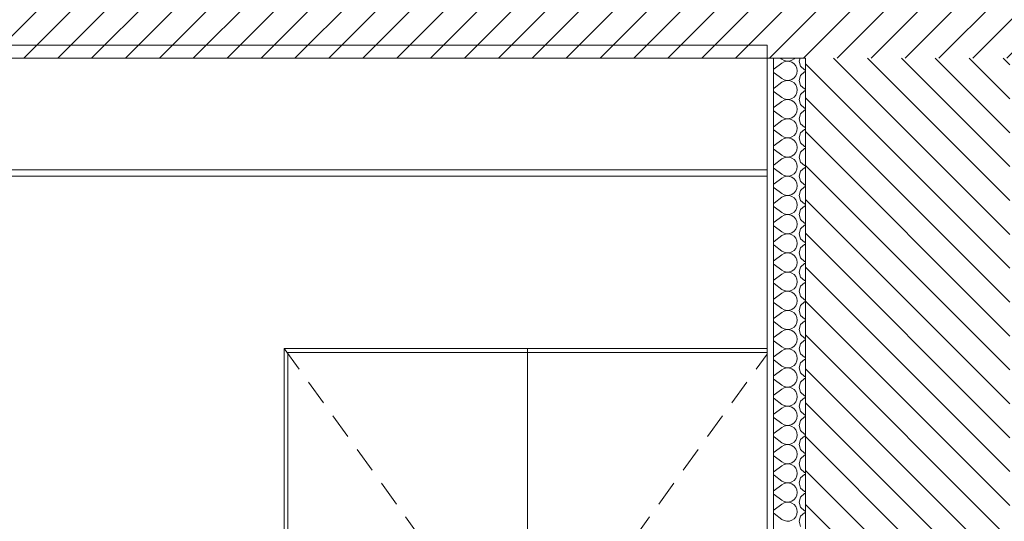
# Model space of a CAD drawing. Header units: millimetres. Extents: x 17009 to 157603, y -19950 to 21829.
# Tile 137 of 208: x 67239 to 70320, y 1950 to 3520. Entities that reach past the tile are written whole.
import ezdxf

# ---------------------------------------------------------------- set-up
doc = ezdxf.new("R2010")
doc.units = ezdxf.units.MM
doc.header["$MEASUREMENT"] = 0
for name, color, linetype in [('01-STR_Dalles.ARCHI', 7, 'Continuous'), ('01-STR_Murs.ARCHI', 7, 'Continuous'), ('04-SOE_Faux Plafond.ARCHI', 7, 'Continuous'), ('Portes Archicad', 7, 'Continuous')]:
    doc.layers.add(name, color=color, linetype=linetype)

# ---------------------------------------------------------------- blocks, each defined once
blk = doc.blocks.new('Élément de coupe_4_1')
at = {"layer": '01-STR_Murs.ARCHI', "linetype": 'Continuous', "lineweight": 0, "true_color": 0x000000}
h = blk.add_hatch(dxfattribs=at)
h.set_pattern_fill('Hachure_simple_0001', color=18, style=0, pattern_type=2)
h.set_pattern_definition([(315, (0, 0), (53.03301, 53.03301), [])])
h.paths.add_polyline_path([(70337.8, 3400), (69697.9, 3400), (69697.9, 0), (69878, 0), (69878, -390), (70187.7, -390), (70187.7, 0), (70337.8, 0)])
at = {"layer": '01-STR_Murs.ARCHI', "color": 7, "linetype": 'Continuous', "lineweight": 5}
blk.add_line((69697.9, 3400), (69697.9, 370), dxfattribs=at)
blk = doc.blocks.new('Élément de coupe_14_1')
at = {"layer": '01-STR_Dalles.ARCHI', "linetype": 'Continuous', "lineweight": 0, "true_color": 0x000000}
h = blk.add_hatch(dxfattribs=at)
h.set_pattern_fill('Hachure_simple_0001', color=18, style=0, pattern_type=2)
h.set_pattern_definition([(45, (0, 0), (-53.03301, 53.03301), [])])
h.paths.add_polyline_path([(30432.5, 3400), (75678.5, 3400), (75678.5, 3440), (77105.1, 3440), (77105.1, 3400), (77255.2, 3400), (77255.2, 3600), (30432.5, 3600)])
at = {"layer": '01-STR_Dalles.ARCHI', "color": 7, "linetype": 'Continuous', "lineweight": 5}
blk.add_line((69577.9, 3400), (62240, 3400), dxfattribs=at)
at = {"layer": '01-STR_Dalles.ARCHI', "color": 7, "linetype": 'Continuous', "lineweight": 5, "flags": 128}
blk.add_lwpolyline([(69697.9, 3400), (69597.9, 3400), (69577.9, 3400)], dxfattribs=at)
blk = doc.blocks.new('*X109')
at = {"layer": '01-STR_Murs.ARCHI', "color": 7, "linetype": 'Continuous', "lineweight": 5}
for p, q in [((69618.7, 3400), (69624, 3396)), ((69624, 3396), (69631.2, 3392)), ((69631.2, 3392), (69639.3, 3390.1)), ((69639.3, 3389.9), (69631.2, 3388)), ((69639.3, 3390.1), (69647.6, 3390.5)), ((69647.6, 3389.5), (69639.3, 3389.9)), ((69647.6, 3390.5), (69655.4, 3393.2)), ((69655.4, 3386.8), (69647.6, 3389.5)), ((69655.4, 3393.2), (69662.2, 3397.9)), ((69662.2, 3397.9), (69664, 3400)), ((69680.8, 3400), (69678, 3390)), ((69678, 3390), (69682.5, 3374.2)), ((69597.9, 3365.2), (69600, 3366)), ((69600, 3366), (69624, 3384)), ((69631.2, 3388), (69624, 3384)), ((69662.2, 3382.1), (69655.4, 3386.8)), ((69667.5, 3375.8), (69662.2, 3382.1)), ((69670.9, 3368.2), (69667.5, 3375.8)), ((69672, 3360), (69670.9, 3368.2)), ((69670.9, 3351.8), (69672, 3360)), ((69682.5, 3374.2), (69694.6, 3363.2)), ((69694.6, 3363.2), (69697.9, 3362.5)), ((69600, 3354), (69597.9, 3354.8)), ((69600, 3354), (69624, 3336)), ((69624, 3336), (69631.2, 3332)), ((69631.2, 3328), (69624, 3324)), ((69631.2, 3332), (69639.3, 3330.1)), ((69639.3, 3329.9), (69631.2, 3328)), ((69639.3, 3330.1), (69647.6, 3330.5)), ((69647.6, 3329.5), (69639.3, 3329.9)), ((69647.6, 3330.5), (69655.4, 3333.2)), ((69655.4, 3326.8), (69647.6, 3329.5)), ((69655.4, 3333.2), (69662.2, 3337.9)), ((69662.2, 3337.9), (69667.5, 3344.2)), ((69667.5, 3344.2), (69670.9, 3351.8)), ((69682.5, 3345.8), (69678, 3330)), ((69678, 3330), (69682.5, 3314.2)), ((69694.6, 3356.8), (69682.5, 3345.8)), ((69697.9, 3357.5), (69694.6, 3356.8)), ((69597.9, 3305.2), (69600, 3306)), ((69600, 3306), (69624, 3324)), ((69662.2, 3322.1), (69655.4, 3326.8)), ((69667.5, 3315.8), (69662.2, 3322.1)), ((69670.9, 3308.2), (69667.5, 3315.8)), ((69672, 3300), (69670.9, 3308.2)), ((69670.9, 3291.8), (69672, 3300)), ((69682.5, 3314.2), (69694.6, 3303.2)), ((69694.6, 3303.2), (69697.9, 3302.5)), ((69697.9, 3297.5), (69694.6, 3296.8)), ((69600, 3294), (69597.9, 3294.8)), ((69600, 3294), (69624, 3276)), ((69624, 3276), (69631.2, 3272)), ((69631.2, 3268), (69624, 3264)), ((69631.2, 3272), (69639.3, 3270.1)), ((69639.3, 3269.9), (69631.2, 3268)), ((69639.3, 3270.1), (69647.6, 3270.5)), ((69647.6, 3269.5), (69639.3, 3269.9)), ((69647.6, 3270.5), (69655.4, 3273.2)), ((69655.4, 3266.8), (69647.6, 3269.5)), ((69655.4, 3273.2), (69662.2, 3277.9)), ((69662.2, 3262.1), (69655.4, 3266.8)), ((69662.2, 3277.9), (69667.5, 3284.2)), ((69667.5, 3284.2), (69670.9, 3291.8)), ((69682.5, 3285.8), (69678, 3270)), ((69678, 3270), (69682.5, 3254.2)), ((69694.6, 3296.8), (69682.5, 3285.8)), ((69597.9, 3245.2), (69600, 3246)), ((69600, 3246), (69624, 3264)), ((69667.5, 3255.8), (69662.2, 3262.1)), ((69670.9, 3248.2), (69667.5, 3255.8)), ((69672, 3240), (69670.9, 3248.2)), ((69670.9, 3231.8), (69672, 3240)), ((69682.5, 3254.2), (69694.6, 3243.2)), ((69694.6, 3236.8), (69682.5, 3225.8)), ((69694.6, 3243.2), (69697.9, 3242.5)), ((69697.9, 3237.5), (69694.6, 3236.8)), ((69600, 3234), (69597.9, 3234.8)), ((69600, 3234), (69624, 3216)), ((69624, 3216), (69631.2, 3212)), ((69631.2, 3208), (69624, 3204)), ((69631.2, 3212), (69639.3, 3210.1)), ((69639.3, 3209.9), (69631.2, 3208)), ((69639.3, 3210.1), (69647.6, 3210.5)), ((69647.6, 3209.5), (69639.3, 3209.9)), ((69647.6, 3210.5), (69655.4, 3213.2)), ((69655.4, 3206.8), (69647.6, 3209.5)), ((69655.4, 3213.2), (69662.2, 3217.9)), ((69662.2, 3202.1), (69655.4, 3206.8)), ((69662.2, 3217.9), (69667.5, 3224.2)), ((69667.5, 3224.2), (69670.9, 3231.8)), ((69682.5, 3225.8), (69678, 3210)), ((69678, 3210), (69682.5, 3194.2)), ((69597.9, 3185.2), (69600, 3186)), ((69600, 3174), (69597.9, 3174.8)), ((69600, 3186), (69624, 3204)), ((69600, 3174), (69624, 3156)), ((69667.5, 3195.8), (69662.2, 3202.1)), ((69670.9, 3188.2), (69667.5, 3195.8)), ((69672, 3180), (69670.9, 3188.2)), ((69670.9, 3171.8), (69672, 3180)), ((69682.5, 3194.2), (69694.6, 3183.2)), ((69694.6, 3176.8), (69682.5, 3165.8)), ((69694.6, 3183.2), (69697.9, 3182.5)), ((69697.9, 3177.5), (69694.6, 3176.8)), ((69600, 3126), (69624, 3144)), ((69624, 3156), (69631.2, 3152)), ((69631.2, 3148), (69624, 3144)), ((69631.2, 3152), (69639.3, 3150.1)), ((69639.3, 3149.9), (69631.2, 3148)), ((69639.3, 3150.1), (69647.6, 3150.5)), ((69647.6, 3149.5), (69639.3, 3149.9)), ((69647.6, 3150.5), (69655.4, 3153.2)), ((69655.4, 3146.8), (69647.6, 3149.5)), ((69655.4, 3153.2), (69662.2, 3157.9)), ((69662.2, 3142.1), (69655.4, 3146.8)), ((69662.2, 3157.9), (69667.5, 3164.2)), ((69667.5, 3164.2), (69670.9, 3171.8)), ((69682.5, 3165.8), (69678, 3150)), ((69678, 3150), (69682.5, 3134.2)), ((69597.9, 3125.2), (69600, 3126)), ((69600, 3114), (69597.9, 3114.8)), ((69600, 3114), (69624, 3096)), ((69667.5, 3135.8), (69662.2, 3142.1)), ((69670.9, 3128.2), (69667.5, 3135.8)), ((69672, 3120), (69670.9, 3128.2)), ((69670.9, 3111.8), (69672, 3120)), ((69682.5, 3134.2), (69694.6, 3123.2)), ((69694.6, 3116.8), (69682.5, 3105.8)), ((69694.6, 3123.2), (69697.9, 3122.5)), ((69697.9, 3117.5), (69694.6, 3116.8)), ((69600, 3066), (69624, 3084)), ((69624, 3096), (69631.2, 3092)), ((69631.2, 3088), (69624, 3084)), ((69631.2, 3092), (69639.3, 3090.1)), ((69639.3, 3089.9), (69631.2, 3088)), ((69639.3, 3090.1), (69647.6, 3090.5)), ((69647.6, 3089.5), (69639.3, 3089.9)), ((69647.6, 3090.5), (69655.4, 3093.2)), ((69655.4, 3086.8), (69647.6, 3089.5)), ((69655.4, 3093.2), (69662.2, 3097.9)), ((69662.2, 3082.1), (69655.4, 3086.8)), ((69662.2, 3097.9), (69667.5, 3104.2)), ((69667.5, 3075.8), (69662.2, 3082.1)), ((69667.5, 3104.2), (69670.9, 3111.8)), ((69682.5, 3105.8), (69678, 3090)), ((69678, 3090), (69682.5, 3074.2)), ((69597.9, 3065.2), (69600, 3066)), ((69600, 3054), (69597.9, 3054.8)), ((69600, 3054), (69624, 3036)), ((69670.9, 3068.2), (69667.5, 3075.8)), ((69667.5, 3044.2), (69670.9, 3051.8)), ((69672, 3060), (69670.9, 3068.2)), ((69670.9, 3051.8), (69672, 3060)), ((69682.5, 3074.2), (69694.6, 3063.2)), ((69694.6, 3056.8), (69682.5, 3045.8)), ((69694.6, 3063.2), (69697.9, 3062.5)), ((69697.9, 3057.5), (69694.6, 3056.8)), ((69600, 3006), (69624, 3024)), ((69624, 3036), (69631.2, 3032)), ((69631.2, 3028), (69624, 3024)), ((69631.2, 3032), (69639.3, 3030.1)), ((69639.3, 3029.9), (69631.2, 3028)), ((69639.3, 3030.1), (69647.6, 3030.5)), ((69647.6, 3029.5), (69639.3, 3029.9)), ((69647.6, 3030.5), (69655.4, 3033.2)), ((69655.4, 3026.8), (69647.6, 3029.5)), ((69655.4, 3033.2), (69662.2, 3037.9)), ((69662.2, 3022.1), (69655.4, 3026.8)), ((69662.2, 3037.9), (69667.5, 3044.2)), ((69667.5, 3015.8), (69662.2, 3022.1)), ((69682.5, 3045.8), (69678, 3030)), ((69678, 3030), (69682.5, 3014.2)), ((69597.9, 3005.2), (69600, 3006)), ((69600, 2994), (69597.9, 2994.8)), ((69600, 2994), (69624, 2976)), ((69670.9, 3008.2), (69667.5, 3015.8)), ((69667.5, 2984.2), (69670.9, 2991.8)), ((69672, 3000), (69670.9, 3008.2)), ((69670.9, 2991.8), (69672, 3000)), ((69682.5, 3014.2), (69694.6, 3003.2)), ((69694.6, 2996.8), (69682.5, 2985.8)), ((69694.6, 3003.2), (69697.9, 3002.5)), ((69697.9, 2997.5), (69694.6, 2996.8)), ((69600, 2946), (69624, 2964)), ((69624, 2976), (69631.2, 2972)), ((69631.2, 2968), (69624, 2964)), ((69631.2, 2972), (69639.3, 2970.1)), ((69639.3, 2969.9), (69631.2, 2968)), ((69639.3, 2970.1), (69647.6, 2970.5)), ((69647.6, 2969.5), (69639.3, 2969.9)), ((69647.6, 2970.5), (69655.4, 2973.2)), ((69655.4, 2966.8), (69647.6, 2969.5)), ((69655.4, 2973.2), (69662.2, 2977.9)), ((69662.2, 2962.1), (69655.4, 2966.8)), ((69662.2, 2977.9), (69667.5, 2984.2)), ((69667.5, 2955.8), (69662.2, 2962.1)), ((69682.5, 2985.8), (69678, 2970)), ((69678, 2970), (69682.5, 2954.2)), ((69597.9, 2945.2), (69600, 2946)), ((69600, 2934), (69597.9, 2934.8)), ((69600, 2934), (69624, 2916)), ((69670.9, 2948.2), (69667.5, 2955.8)), ((69667.5, 2924.2), (69670.9, 2931.8)), ((69672, 2940), (69670.9, 2948.2)), ((69670.9, 2931.8), (69672, 2940)), ((69682.5, 2954.2), (69694.6, 2943.2)), ((69694.6, 2936.8), (69682.5, 2925.8)), ((69694.6, 2943.2), (69697.9, 2942.5)), ((69697.9, 2937.5), (69694.6, 2936.8)), ((69600, 2886), (69624, 2904)), ((69624, 2916), (69631.2, 2912)), ((69631.2, 2908), (69624, 2904)), ((69631.2, 2912), (69639.3, 2910.1)), ((69639.3, 2909.9), (69631.2, 2908)), ((69639.3, 2910.1), (69647.6, 2910.5)), ((69647.6, 2909.5), (69639.3, 2909.9)), ((69647.6, 2910.5), (69655.4, 2913.2)), ((69655.4, 2906.8), (69647.6, 2909.5)), ((69655.4, 2913.2), (69662.2, 2917.9)), ((69662.2, 2902.1), (69655.4, 2906.8)), ((69662.2, 2917.9), (69667.5, 2924.2)), ((69667.5, 2895.8), (69662.2, 2902.1)), ((69682.5, 2925.8), (69678, 2910)), ((69678, 2910), (69682.5, 2894.2)), ((69597.9, 2885.2), (69600, 2886)), ((69600, 2874), (69597.9, 2874.8)), ((69600, 2874), (69624, 2856)), ((69670.9, 2888.2), (69667.5, 2895.8)), ((69667.5, 2864.2), (69670.9, 2871.8)), ((69672, 2880), (69670.9, 2888.2)), ((69670.9, 2871.8), (69672, 2880)), ((69682.5, 2865.8), (69678, 2850)), ((69682.5, 2894.2), (69694.6, 2883.2)), ((69694.6, 2876.8), (69682.5, 2865.8)), ((69694.6, 2883.2), (69697.9, 2882.5)), ((69697.9, 2877.5), (69694.6, 2876.8)), ((69600, 2826), (69624, 2844)), ((69624, 2856), (69631.2, 2852)), ((69631.2, 2848), (69624, 2844)), ((69631.2, 2852), (69639.3, 2850.1)), ((69639.3, 2849.9), (69631.2, 2848)), ((69639.3, 2850.1), (69647.6, 2850.5)), ((69647.6, 2849.5), (69639.3, 2849.9)), ((69647.6, 2850.5), (69655.4, 2853.2)), ((69655.4, 2846.8), (69647.6, 2849.5)), ((69655.4, 2853.2), (69662.2, 2857.9)), ((69662.2, 2842.1), (69655.4, 2846.8)), ((69662.2, 2857.9), (69667.5, 2864.2)), ((69667.5, 2835.8), (69662.2, 2842.1)), ((69670.9, 2828.2), (69667.5, 2835.8)), ((69678, 2850), (69682.5, 2834.2)), ((69597.9, 2825.2), (69600, 2826)), ((69600, 2814), (69597.9, 2814.8)), ((69600, 2814), (69624, 2796)), ((69662.2, 2797.9), (69667.5, 2804.2)), ((69667.5, 2804.2), (69670.9, 2811.8)), ((69672, 2820), (69670.9, 2828.2)), ((69670.9, 2811.8), (69672, 2820)), ((69682.5, 2805.8), (69678, 2790)), ((69682.5, 2834.2), (69694.6, 2823.2)), ((69694.6, 2816.8), (69682.5, 2805.8)), ((69694.6, 2823.2), (69697.9, 2822.5)), ((69697.9, 2817.5), (69694.6, 2816.8)), ((69600, 2766), (69624, 2784)), ((69624, 2796), (69631.2, 2792)), ((69631.2, 2788), (69624, 2784)), ((69631.2, 2792), (69639.3, 2790.1)), ((69639.3, 2789.9), (69631.2, 2788)), ((69639.3, 2790.1), (69647.6, 2790.5)), ((69647.6, 2789.5), (69639.3, 2789.9)), ((69647.6, 2790.5), (69655.4, 2793.2)), ((69655.4, 2786.8), (69647.6, 2789.5)), ((69655.4, 2793.2), (69662.2, 2797.9)), ((69662.2, 2782.1), (69655.4, 2786.8)), ((69667.5, 2775.8), (69662.2, 2782.1)), ((69670.9, 2768.2), (69667.5, 2775.8)), ((69678, 2790), (69682.5, 2774.2)), ((69682.5, 2774.2), (69694.6, 2763.2)), ((69597.9, 2765.2), (69600, 2766)), ((69600, 2754), (69597.9, 2754.8)), ((69600, 2754), (69624, 2736)), ((69662.2, 2737.9), (69667.5, 2744.2)), ((69667.5, 2744.2), (69670.9, 2751.8)), ((69672, 2760), (69670.9, 2768.2)), ((69670.9, 2751.8), (69672, 2760)), ((69682.5, 2745.8), (69678, 2730)), ((69694.6, 2756.8), (69682.5, 2745.8)), ((69694.6, 2763.2), (69697.9, 2762.5)), ((69697.9, 2757.5), (69694.6, 2756.8)), ((69600, 2706), (69624, 2724)), ((69624, 2736), (69631.2, 2732)), ((69631.2, 2728), (69624, 2724)), ((69631.2, 2732), (69639.3, 2730.1)), ((69639.3, 2729.9), (69631.2, 2728)), ((69639.3, 2730.1), (69647.6, 2730.5)), ((69647.6, 2729.5), (69639.3, 2729.9)), ((69647.6, 2730.5), (69655.4, 2733.2)), ((69655.4, 2726.8), (69647.6, 2729.5)), ((69655.4, 2733.2), (69662.2, 2737.9)), ((69662.2, 2722.1), (69655.4, 2726.8)), ((69667.5, 2715.8), (69662.2, 2722.1)), ((69670.9, 2708.2), (69667.5, 2715.8)), ((69678, 2730), (69682.5, 2714.2)), ((69682.5, 2714.2), (69694.6, 2703.2)), ((69597.9, 2705.2), (69600, 2706)), ((69600, 2694), (69597.9, 2694.8)), ((69600, 2694), (69624, 2676)), ((69662.2, 2677.9), (69667.5, 2684.2)), ((69667.5, 2684.2), (69670.9, 2691.8)), ((69672, 2700), (69670.9, 2708.2)), ((69670.9, 2691.8), (69672, 2700)), ((69682.5, 2685.8), (69678, 2670)), ((69694.6, 2696.8), (69682.5, 2685.8)), ((69694.6, 2703.2), (69697.9, 2702.5)), ((69697.9, 2697.5), (69694.6, 2696.8)), ((69600, 2646), (69624, 2664)), ((69624, 2676), (69631.2, 2672)), ((69631.2, 2668), (69624, 2664)), ((69631.2, 2672), (69639.3, 2670.1)), ((69639.3, 2669.9), (69631.2, 2668)), ((69639.3, 2670.1), (69647.6, 2670.5)), ((69647.6, 2669.5), (69639.3, 2669.9)), ((69647.6, 2670.5), (69655.4, 2673.2)), ((69655.4, 2666.8), (69647.6, 2669.5)), ((69655.4, 2673.2), (69662.2, 2677.9)), ((69662.2, 2662.1), (69655.4, 2666.8)), ((69667.5, 2655.8), (69662.2, 2662.1)), ((69670.9, 2648.2), (69667.5, 2655.8)), ((69678, 2670), (69682.5, 2654.2)), ((69682.5, 2654.2), (69694.6, 2643.2)), ((69597.9, 2645.2), (69600, 2646)), ((69600, 2634), (69597.9, 2634.8)), ((69600, 2634), (69624, 2616)), ((69662.2, 2617.9), (69667.5, 2624.2)), ((69667.5, 2624.2), (69670.9, 2631.8)), ((69672, 2640), (69670.9, 2648.2)), ((69670.9, 2631.8), (69672, 2640)), ((69682.5, 2625.8), (69678, 2610)), ((69694.6, 2636.8), (69682.5, 2625.8)), ((69694.6, 2643.2), (69697.9, 2642.5)), ((69697.9, 2637.5), (69694.6, 2636.8)), ((69600, 2586), (69624, 2604)), ((69624, 2616), (69631.2, 2612)), ((69631.2, 2608), (69624, 2604)), ((69631.2, 2612), (69639.3, 2610.1)), ((69639.3, 2609.9), (69631.2, 2608)), ((69639.3, 2610.1), (69647.6, 2610.5)), ((69647.6, 2609.5), (69639.3, 2609.9)), ((69647.6, 2610.5), (69655.4, 2613.2)), ((69655.4, 2606.8), (69647.6, 2609.5)), ((69655.4, 2613.2), (69662.2, 2617.9)), ((69662.2, 2602.1), (69655.4, 2606.8)), ((69667.5, 2595.8), (69662.2, 2602.1)), ((69670.9, 2588.2), (69667.5, 2595.8)), ((69678, 2610), (69682.5, 2594.2)), ((69682.5, 2594.2), (69694.6, 2583.2)), ((69597.9, 2585.2), (69600, 2586)), ((69600, 2574), (69597.9, 2574.8)), ((69600, 2574), (69624, 2556)), ((69655.4, 2553.2), (69662.2, 2557.9)), ((69662.2, 2557.9), (69667.5, 2564.2)), ((69667.5, 2564.2), (69670.9, 2571.8)), ((69672, 2580), (69670.9, 2588.2)), ((69670.9, 2571.8), (69672, 2580)), ((69682.5, 2565.8), (69678, 2550)), ((69694.6, 2576.8), (69682.5, 2565.8)), ((69694.6, 2583.2), (69697.9, 2582.5)), ((69697.9, 2577.5), (69694.6, 2576.8)), ((69600, 2526), (69624, 2544)), ((69624, 2556), (69631.2, 2552)), ((69631.2, 2548), (69624, 2544)), ((69631.2, 2552), (69639.3, 2550.1)), ((69639.3, 2549.9), (69631.2, 2548)), ((69639.3, 2550.1), (69647.6, 2550.5)), ((69647.6, 2549.5), (69639.3, 2549.9)), ((69647.6, 2550.5), (69655.4, 2553.2)), ((69655.4, 2546.8), (69647.6, 2549.5)), ((69662.2, 2542.1), (69655.4, 2546.8)), ((69667.5, 2535.8), (69662.2, 2542.1)), ((69670.9, 2528.2), (69667.5, 2535.8)), ((69672, 2520), (69670.9, 2528.2)), ((69678, 2550), (69682.5, 2534.2)), ((69682.5, 2534.2), (69694.6, 2523.2)), ((69597.9, 2525.2), (69600, 2526)), ((69600, 2514), (69597.9, 2514.8)), ((69600, 2514), (69624, 2496)), ((69624, 2496), (69631.2, 2492)), ((69655.4, 2493.2), (69662.2, 2497.9)), ((69662.2, 2497.9), (69667.5, 2504.2)), ((69667.5, 2504.2), (69670.9, 2511.8)), ((69670.9, 2511.8), (69672, 2520)), ((69682.5, 2505.8), (69678, 2490)), ((69694.6, 2516.8), (69682.5, 2505.8)), ((69694.6, 2523.2), (69697.9, 2522.5)), ((69697.9, 2517.5), (69694.6, 2516.8)), ((69597.9, 2465.2), (69600, 2466)), ((69600, 2466), (69624, 2484)), ((69631.2, 2488), (69624, 2484)), ((69631.2, 2492), (69639.3, 2490.1)), ((69639.3, 2489.9), (69631.2, 2488)), ((69639.3, 2490.1), (69647.6, 2490.5)), ((69647.6, 2489.5), (69639.3, 2489.9)), ((69647.6, 2490.5), (69655.4, 2493.2)), ((69655.4, 2486.8), (69647.6, 2489.5)), ((69662.2, 2482.1), (69655.4, 2486.8)), ((69667.5, 2475.8), (69662.2, 2482.1)), ((69670.9, 2468.2), (69667.5, 2475.8)), ((69672, 2460), (69670.9, 2468.2)), ((69678, 2490), (69682.5, 2474.2)), ((69682.5, 2474.2), (69694.6, 2463.2)), ((69600, 2454), (69597.9, 2454.8)), ((69600, 2454), (69624, 2436)), ((69624, 2436), (69631.2, 2432)), ((69655.4, 2433.2), (69662.2, 2437.9)), ((69662.2, 2437.9), (69667.5, 2444.2)), ((69667.5, 2444.2), (69670.9, 2451.8)), ((69670.9, 2451.8), (69672, 2460)), ((69682.5, 2445.8), (69678, 2430)), ((69694.6, 2456.8), (69682.5, 2445.8)), ((69694.6, 2463.2), (69697.9, 2462.5)), ((69697.9, 2457.5), (69694.6, 2456.8)), ((69597.9, 2405.2), (69600, 2406)), ((69600, 2406), (69624, 2424)), ((69631.2, 2428), (69624, 2424)), ((69631.2, 2432), (69639.3, 2430.1)), ((69639.3, 2429.9), (69631.2, 2428)), ((69639.3, 2430.1), (69647.6, 2430.5)), ((69647.6, 2429.5), (69639.3, 2429.9)), ((69647.6, 2430.5), (69655.4, 2433.2)), ((69655.4, 2426.8), (69647.6, 2429.5)), ((69662.2, 2422.1), (69655.4, 2426.8)), ((69667.5, 2415.8), (69662.2, 2422.1)), ((69670.9, 2408.2), (69667.5, 2415.8)), ((69672, 2400), (69670.9, 2408.2)), ((69678, 2430), (69682.5, 2414.2)), ((69682.5, 2414.2), (69694.6, 2403.2)), ((69600, 2394), (69597.9, 2394.8)), ((69600, 2394), (69624, 2376)), ((69624, 2376), (69631.2, 2372)), ((69647.6, 2370.5), (69655.4, 2373.2)), ((69655.4, 2373.2), (69662.2, 2377.9)), ((69662.2, 2377.9), (69667.5, 2384.2)), ((69667.5, 2384.2), (69670.9, 2391.8)), ((69670.9, 2391.8), (69672, 2400)), ((69682.5, 2385.8), (69678, 2370)), ((69694.6, 2396.8), (69682.5, 2385.8)), ((69694.6, 2403.2), (69697.9, 2402.5)), ((69697.9, 2397.5), (69694.6, 2396.8)), ((69597.9, 2345.2), (69600, 2346)), ((69600, 2346), (69624, 2364)), ((69631.2, 2368), (69624, 2364)), ((69631.2, 2372), (69639.3, 2370.1)), ((69639.3, 2369.9), (69631.2, 2368)), ((69639.3, 2370.1), (69647.6, 2370.5)), ((69647.6, 2369.5), (69639.3, 2369.9)), ((69655.4, 2366.8), (69647.6, 2369.5)), ((69662.2, 2362.1), (69655.4, 2366.8)), ((69667.5, 2355.8), (69662.2, 2362.1)), ((69670.9, 2348.2), (69667.5, 2355.8)), ((69672, 2340), (69670.9, 2348.2)), ((69678, 2370), (69682.5, 2354.2)), ((69682.5, 2354.2), (69694.6, 2343.2)), ((69694.6, 2343.2), (69697.9, 2342.5)), ((69600, 2334), (69597.9, 2334.8)), ((69600, 2334), (69624, 2316)), ((69624, 2316), (69631.2, 2312)), ((69631.2, 2312), (69639.3, 2310.1)), ((69647.6, 2310.5), (69655.4, 2313.2)), ((69655.4, 2313.2), (69662.2, 2317.9)), ((69662.2, 2317.9), (69667.5, 2324.2)), ((69667.5, 2324.2), (69670.9, 2331.8)), ((69670.9, 2331.8), (69672, 2340)), ((69682.5, 2325.8), (69678, 2310)), ((69694.6, 2336.8), (69682.5, 2325.8)), ((69697.9, 2337.5), (69694.6, 2336.8)), ((69597.9, 2285.2), (69600, 2286)), ((69600, 2286), (69624, 2304)), ((69631.2, 2308), (69624, 2304)), ((69639.3, 2309.9), (69631.2, 2308)), ((69639.3, 2310.1), (69647.6, 2310.5)), ((69647.6, 2309.5), (69639.3, 2309.9)), ((69655.4, 2306.8), (69647.6, 2309.5)), ((69662.2, 2302.1), (69655.4, 2306.8)), ((69667.5, 2295.8), (69662.2, 2302.1)), ((69670.9, 2288.2), (69667.5, 2295.8)), ((69672, 2280), (69670.9, 2288.2)), ((69678, 2310), (69682.5, 2294.2)), ((69682.5, 2294.2), (69694.6, 2283.2)), ((69694.6, 2283.2), (69697.9, 2282.5)), ((69600, 2274), (69597.9, 2274.8)), ((69600, 2274), (69624, 2256)), ((69624, 2256), (69631.2, 2252)), ((69631.2, 2252), (69639.3, 2250.1)), ((69639.3, 2249.9), (69631.2, 2248)), ((69639.3, 2250.1), (69647.6, 2250.5)), ((69647.6, 2249.5), (69639.3, 2249.9)), ((69647.6, 2250.5), (69655.4, 2253.2)), ((69655.4, 2246.8), (69647.6, 2249.5)), ((69655.4, 2253.2), (69662.2, 2257.9)), ((69662.2, 2257.9), (69667.5, 2264.2)), ((69667.5, 2264.2), (69670.9, 2271.8)), ((69670.9, 2271.8), (69672, 2280)), ((69682.5, 2265.8), (69678, 2250)), ((69678, 2250), (69682.5, 2234.2)), ((69694.6, 2276.8), (69682.5, 2265.8)), ((69697.9, 2277.5), (69694.6, 2276.8)), ((69597.9, 2225.2), (69600, 2226)), ((69600, 2226), (69624, 2244)), ((69631.2, 2248), (69624, 2244)), ((69662.2, 2242.1), (69655.4, 2246.8)), ((69667.5, 2235.8), (69662.2, 2242.1)), ((69670.9, 2228.2), (69667.5, 2235.8)), ((69672, 2220), (69670.9, 2228.2)), ((69670.9, 2211.8), (69672, 2220)), ((69682.5, 2234.2), (69694.6, 2223.2)), ((69694.6, 2223.2), (69697.9, 2222.5)), ((69600, 2214), (69597.9, 2214.8)), ((69600, 2214), (69624, 2196)), ((69624, 2196), (69631.2, 2192)), ((69631.2, 2188), (69624, 2184)), ((69631.2, 2192), (69639.3, 2190.1)), ((69639.3, 2189.9), (69631.2, 2188)), ((69639.3, 2190.1), (69647.6, 2190.5)), ((69647.6, 2189.5), (69639.3, 2189.9)), ((69647.6, 2190.5), (69655.4, 2193.2)), ((69655.4, 2186.8), (69647.6, 2189.5)), ((69655.4, 2193.2), (69662.2, 2197.9)), ((69662.2, 2197.9), (69667.5, 2204.2)), ((69667.5, 2204.2), (69670.9, 2211.8)), ((69682.5, 2205.8), (69678, 2190)), ((69678, 2190), (69682.5, 2174.2)), ((69694.6, 2216.8), (69682.5, 2205.8)), ((69697.9, 2217.5), (69694.6, 2216.8)), ((69597.9, 2165.2), (69600, 2166)), ((69600, 2166), (69624, 2184)), ((69662.2, 2182.1), (69655.4, 2186.8)), ((69667.5, 2175.8), (69662.2, 2182.1)), ((69670.9, 2168.2), (69667.5, 2175.8)), ((69672, 2160), (69670.9, 2168.2)), ((69670.9, 2151.8), (69672, 2160)), ((69682.5, 2174.2), (69694.6, 2163.2)), ((69694.6, 2163.2), (69697.9, 2162.5)), ((69697.9, 2157.5), (69694.6, 2156.8)), ((69600, 2154), (69597.9, 2154.8)), ((69600, 2154), (69624, 2136)), ((69624, 2136), (69631.2, 2132)), ((69631.2, 2128), (69624, 2124)), ((69631.2, 2132), (69639.3, 2130.1)), ((69639.3, 2129.9), (69631.2, 2128)), ((69639.3, 2130.1), (69647.6, 2130.5)), ((69647.6, 2129.5), (69639.3, 2129.9)), ((69647.6, 2130.5), (69655.4, 2133.2)), ((69655.4, 2126.8), (69647.6, 2129.5)), ((69655.4, 2133.2), (69662.2, 2137.9)), ((69662.2, 2122.1), (69655.4, 2126.8)), ((69662.2, 2137.9), (69667.5, 2144.2)), ((69667.5, 2144.2), (69670.9, 2151.8)), ((69682.5, 2145.8), (69678, 2130)), ((69678, 2130), (69682.5, 2114.2)), ((69694.6, 2156.8), (69682.5, 2145.8)), ((69597.9, 2105.2), (69600, 2106)), ((69600, 2106), (69624, 2124)), ((69667.5, 2115.8), (69662.2, 2122.1)), ((69670.9, 2108.2), (69667.5, 2115.8)), ((69672, 2100), (69670.9, 2108.2)), ((69670.9, 2091.8), (69672, 2100)), ((69682.5, 2114.2), (69694.6, 2103.2)), ((69694.6, 2096.8), (69682.5, 2085.8)), ((69694.6, 2103.2), (69697.9, 2102.5)), ((69697.9, 2097.5), (69694.6, 2096.8)), ((69600, 2094), (69597.9, 2094.8)), ((69600, 2094), (69624, 2076)), ((69624, 2076), (69631.2, 2072)), ((69631.2, 2068), (69624, 2064)), ((69631.2, 2072), (69639.3, 2070.1)), ((69639.3, 2069.9), (69631.2, 2068)), ((69639.3, 2070.1), (69647.6, 2070.5)), ((69647.6, 2069.5), (69639.3, 2069.9)), ((69647.6, 2070.5), (69655.4, 2073.2)), ((69655.4, 2066.8), (69647.6, 2069.5)), ((69655.4, 2073.2), (69662.2, 2077.9)), ((69662.2, 2062.1), (69655.4, 2066.8)), ((69662.2, 2077.9), (69667.5, 2084.2)), ((69667.5, 2084.2), (69670.9, 2091.8)), ((69682.5, 2085.8), (69678, 2070)), ((69678, 2070), (69682.5, 2054.2)), ((69597.9, 2045.2), (69600, 2046)), ((69600, 2034), (69597.9, 2034.8)), ((69600, 2046), (69624, 2064)), ((69600, 2034), (69624, 2016)), ((69667.5, 2055.8), (69662.2, 2062.1)), ((69670.9, 2048.2), (69667.5, 2055.8)), ((69672, 2040), (69670.9, 2048.2)), ((69670.9, 2031.8), (69672, 2040)), ((69682.5, 2054.2), (69694.6, 2043.2)), ((69694.6, 2036.8), (69682.5, 2025.8)), ((69694.6, 2043.2), (69697.9, 2042.5)), ((69697.9, 2037.5), (69694.6, 2036.8)), ((69600, 1986), (69624, 2004)), ((69624, 2016), (69631.2, 2012)), ((69631.2, 2008), (69624, 2004)), ((69631.2, 2012), (69639.3, 2010.1)), ((69639.3, 2009.9), (69631.2, 2008)), ((69639.3, 2010.1), (69647.6, 2010.5)), ((69647.6, 2009.5), (69639.3, 2009.9)), ((69647.6, 2010.5), (69655.4, 2013.2)), ((69655.4, 2006.8), (69647.6, 2009.5)), ((69655.4, 2013.2), (69662.2, 2017.9)), ((69662.2, 2002.1), (69655.4, 2006.8)), ((69662.2, 2017.9), (69667.5, 2024.2)), ((69667.5, 2024.2), (69670.9, 2031.8)), ((69682.5, 2025.8), (69678, 2010)), ((69678, 2010), (69682.5, 1994.2)), ((69597.9, 1985.2), (69600, 1986)), ((69600, 1974), (69597.9, 1974.8)), ((69600, 1974), (69624, 1956)), ((69667.5, 1995.8), (69662.2, 2002.1)), ((69670.9, 1988.2), (69667.5, 1995.8)), ((69672, 1980), (69670.9, 1988.2)), ((69670.9, 1971.8), (69672, 1980)), ((69682.5, 1994.2), (69694.6, 1983.2)), ((69694.6, 1976.8), (69682.5, 1965.8)), ((69694.6, 1983.2), (69697.9, 1982.5)), ((69697.9, 1977.5), (69694.6, 1976.8)), ((69624, 1956), (69631.2, 1952)), ((69631.2, 1952), (69639.3, 1950.1)), ((69639.3, 1950.1), (69647.6, 1950.5)), ((69647.6, 1950.5), (69655.4, 1953.2)), ((69655.4, 1953.2), (69662.2, 1957.9)), ((69662.2, 1957.9), (69667.5, 1964.2)), ((69667.5, 1964.2), (69670.9, 1971.8)), ((69682.5, 1965.8), (69678, 1950)), ((69678, 1950), (69682.5, 1934.2))]:
    blk.add_line(p, q, dxfattribs=at)
blk = doc.blocks.new('Élément de coupe_87_1')
at = {"layer": '01-STR_Murs.ARCHI', "color": 7, "linetype": 'Continuous', "lineweight": 5}
for p, q in [((69577.9, 3400), (69577.9, 370)), ((69597.9, 3400), (69597.9, 370))]:
    blk.add_line(p, q, dxfattribs=at)
at = {"layer": '01-STR_Murs.ARCHI', "lineweight": 0}
blk.add_blockref('*X109', (0, 0), dxfattribs=at)
blk = doc.blocks.new('Élément de coupe_489_1')
at = {"layer": '04-SOE_Faux Plafond.ARCHI', "color": 7, "linetype": 'Continuous', "lineweight": 5}
for p, q in [((69577.9, 3440), (62240, 3440)), ((69577.9, 3050), (62240, 3050)), ((69577.9, 3030), (66876.6, 3030))]:
    blk.add_line(p, q, dxfattribs=at)
at = {"layer": '04-SOE_Faux Plafond.ARCHI', "color": 7, "linetype": 'Continuous', "lineweight": 5, "flags": 128}
blk.add_lwpolyline([(69577.9, 3440), (69577.9, 3050), (69577.9, 3030)], dxfattribs=at)
blk = doc.blocks.new('Élément de coupe_1026_1')
at = {"layer": 'Portes Archicad', "color": 7, "linetype": 'Continuous', "lineweight": 5}
for p, q in [((68828.2, 2490.6), (68066.3, 2490.6)), ((68066.3, 2490.6), (68066.3, 378.6)), ((68066.3, 2490.6), (68113.1, 2425.7)), ((68078.3, 378.6), (68078.3, 2478.6)), ((68078.3, 2478.6), (69577.9, 2478.6)), ((68828.2, 378.6), (68828.2, 2490.6)), ((68828.2, 2490.6), (69577.9, 2490.6)), ((69577.9, 2473.5), (69543.4, 2425.7)), ((68142.3, 2385.2), (68189.1, 2320.3)), ((69514.2, 2385.2), (69467.4, 2320.3)), ((68218.4, 2279.8), (68265.2, 2214.9)), ((69438.1, 2279.8), (69391.3, 2214.9)), ((68294.5, 2174.3), (68341.3, 2109.5)), ((69362, 2174.3), (69315.2, 2109.5)), ((68370.5, 2068.9), (68417.4, 2004)), ((69286, 2068.9), (69239.1, 2004)), ((68446.6, 1963.5), (68493.4, 1898.6)), ((69209.9, 1963.5), (69163.1, 1898.6)), ((68522.7, 1858.1), (68569.5, 1793.2)), ((69133.8, 1858.1), (69087, 1793.2)), ((68598.7, 1752.7), (68645.6, 1687.8)), ((69057.8, 1752.7), (69010.9, 1687.8)), ((68674.8, 1647.2), (68721.6, 1582.4)), ((68981.7, 1647.2), (68934.9, 1582.4)), ((68750.9, 1541.8), (68781.4, 1499.5)), ((68905.6, 1541.8), (68875.1, 1499.5)), ((68781.4, 1499.5), (68828.2, 1434.6)), ((68875.1, 1499.5), (68828.2, 1434.6)), ((68798.1, 1392.9), (68828.2, 1434.6)), ((68858.2, 1393.1), (68828.2, 1434.6)), ((68752.9, 1378.6), (68756.3, 1391.1)), ((68756.3, 1391.1), (68765.4, 1400.3)), ((68757.9, 1378.6), (68760.6, 1388.6)), ((68758, 1378.6), (68760.6, 1388.6)), ((68760.6, 1388.6), (68768, 1395.9)), ((68760.6, 1388.6), (68767.9, 1395.9)), ((68765.4, 1400.3), (68777.9, 1403.6)), ((68767.9, 1395.9), (68777.9, 1398.6)), ((68777.9, 1403.6), (68790.4, 1400.3)), ((68777.9, 1398.6), (68777.9, 1398.6)), ((68777.9, 1398.6), (68787.9, 1395.9)), ((68778.1, 1403.6), (68778.2, 1403.6)), ((68778.2, 1403.6), (68790.7, 1400.3)), ((68787.9, 1395.9), (68795.3, 1388.6)), ((68790.4, 1400.3), (68799.6, 1391.1)), ((68790.7, 1400.3), (68799.9, 1391.1)), ((68790.7, 1400.3), (68790.8, 1400.3)), ((68790.8, 1400.3), (68799.9, 1391.1)), ((68795.3, 1388.6), (68797.9, 1378.6)), ((68799.6, 1391.1), (68802.9, 1378.6)), ((68799.9, 1391.1), (68803.2, 1378.6)), ((68799.9, 1391.1), (68803.3, 1378.6)), ((68856.3, 1391.1), (68852.9, 1378.6)), ((68865.4, 1400.3), (68856.3, 1391.1)), ((68860.6, 1388.6), (68857.9, 1378.6)), ((68860.6, 1388.6), (68858, 1378.6)), ((68868, 1395.9), (68860.6, 1388.6)), ((68867.9, 1395.9), (68860.6, 1388.6)), ((68877.9, 1403.6), (68865.4, 1400.3)), ((68877.9, 1398.6), (68867.9, 1395.9)), ((68890.4, 1400.3), (68877.9, 1403.6)), ((68877.9, 1398.6), (68877.9, 1398.6)), ((68887.9, 1395.9), (68877.9, 1398.6)), ((68878.2, 1403.6), (68878.1, 1403.6)), ((68890.7, 1400.3), (68878.2, 1403.6)), ((68895.2, 1388.6), (68887.9, 1395.9)), ((68899.6, 1391.1), (68890.4, 1400.3)), ((68899.9, 1391.1), (68890.7, 1400.3)), ((68899.9, 1391.1), (68890.7, 1400.3)), ((68890.7, 1400.3), (68890.7, 1400.3)), ((68897.9, 1378.6), (68895.2, 1388.6)), ((68902.9, 1378.6), (68899.6, 1391.1)), ((68903.2, 1378.6), (68899.9, 1391.1)), ((68903.2, 1378.6), (68899.9, 1391.1)), ((68756.3, 1366.1), (68752.9, 1378.6)), ((68765.4, 1356.9), (68756.3, 1366.1)), ((68760.6, 1368.6), (68757.9, 1378.6)), ((68760.6, 1368.6), (68758, 1378.6)), ((68768, 1361.3), (68760.6, 1368.6)), ((68767.9, 1361.3), (68760.6, 1368.6)), ((68777.9, 1353.6), (68765.4, 1356.9)), ((68777.9, 1358.6), (68767.9, 1361.3)), ((68787.9, 1361.3), (68777.9, 1358.6)), ((68777.9, 1358.6), (68777.9, 1358.6)), ((68790.4, 1356.9), (68777.9, 1353.6)), ((68790.7, 1356.9), (68778.2, 1353.6)), ((68795.3, 1368.6), (68787.9, 1361.3)), ((68799.6, 1366.1), (68790.4, 1356.9)), ((68799.9, 1366.1), (68790.7, 1356.9)), ((68790.8, 1356.9), (68790.7, 1356.9)), ((68799.9, 1366.1), (68790.8, 1356.9)), ((68797.9, 1378.6), (68795.3, 1368.6)), ((68802.9, 1378.6), (68799.6, 1366.1)), ((68803.2, 1378.6), (68799.9, 1366.1)), ((68803.3, 1378.6), (68799.9, 1366.1)), ((68852.9, 1378.6), (68856.3, 1366.1)), ((68856.3, 1366.1), (68865.4, 1356.9)), ((68857.9, 1378.6), (68860.6, 1368.6)), ((68858, 1378.6), (68860.6, 1368.6)), ((68860.6, 1368.6), (68868, 1361.3)), ((68860.6, 1368.6), (68867.9, 1361.3)), ((68865.4, 1356.9), (68877.9, 1353.6)), ((68867.9, 1361.3), (68877.9, 1358.6)), ((68877.9, 1358.6), (68887.9, 1361.3)), ((68877.9, 1358.6), (68877.9, 1358.6)), ((68877.9, 1353.6), (68890.4, 1356.9)), ((68878.2, 1353.6), (68890.7, 1356.9)), ((68887.9, 1361.3), (68895.2, 1368.6)), ((68890.4, 1356.9), (68899.6, 1366.1)), ((68890.7, 1356.9), (68899.9, 1366.1)), ((68890.7, 1356.9), (68899.9, 1366.1)), ((68890.7, 1356.9), (68890.7, 1356.9)), ((68895.2, 1368.6), (68897.9, 1378.6)), ((68899.6, 1366.1), (68902.9, 1378.6)), ((68899.9, 1366.1), (68903.2, 1378.6)), ((68899.9, 1366.1), (68903.2, 1378.6)), ((68750.9, 1327.4), (68771.1, 1355.4)), ((68778.2, 1353.6), (68778.1, 1353.6)), ((68878.1, 1353.6), (68878.2, 1353.6)), ((68905.6, 1327.4), (68885.3, 1355.5)), ((68674.8, 1222), (68721.6, 1286.8)), ((68981.7, 1222), (68934.9, 1286.8)), ((68598.7, 1116.5), (68645.6, 1181.4)), ((69057.8, 1116.5), (69010.9, 1181.4)), ((68522.7, 1011.1), (68569.5, 1076)), ((69133.8, 1011.1), (69087, 1076)), ((68446.6, 905.7), (68493.4, 970.6)), ((69209.9, 905.7), (69163.1, 970.6)), ((68370.5, 800.3), (68417.4, 865.2)), ((69286, 800.3), (69239.1, 865.2)), ((68294.5, 694.9), (68341.3, 759.7)), ((69362, 694.9), (69315.2, 759.7)), ((68218.4, 589.4), (68265.2, 654.3)), ((69438.1, 589.4), (69391.3, 654.3)), ((68142.3, 484), (68189.1, 548.9)), ((69514.2, 484), (69467.4, 548.9)), ((68066.3, 378.6), (68113.1, 443.5)), ((69577.9, 395.7), (69543.4, 443.5))]:
    blk.add_line(p, q, dxfattribs=at)

msp = doc.modelspace()

# ---------------------------------------------------------------- block references
at = {"layer": '01-STR_Dalles.ARCHI', "lineweight": 0}
msp.add_blockref('Élément de coupe_14_1', (0, 0), dxfattribs=at)
at = {"layer": '01-STR_Murs.ARCHI', "lineweight": 0}
for name in ['Élément de coupe_87_1', 'Élément de coupe_4_1']:
    msp.add_blockref(name, (0, 0), dxfattribs=at)
at = {"layer": '04-SOE_Faux Plafond.ARCHI', "lineweight": 0}
msp.add_blockref('Élément de coupe_489_1', (0, 0), dxfattribs=at)
at = {"layer": 'Portes Archicad', "lineweight": 0}
msp.add_blockref('Élément de coupe_1026_1', (0, 0), dxfattribs=at)

doc.saveas('drawing.dxf')
